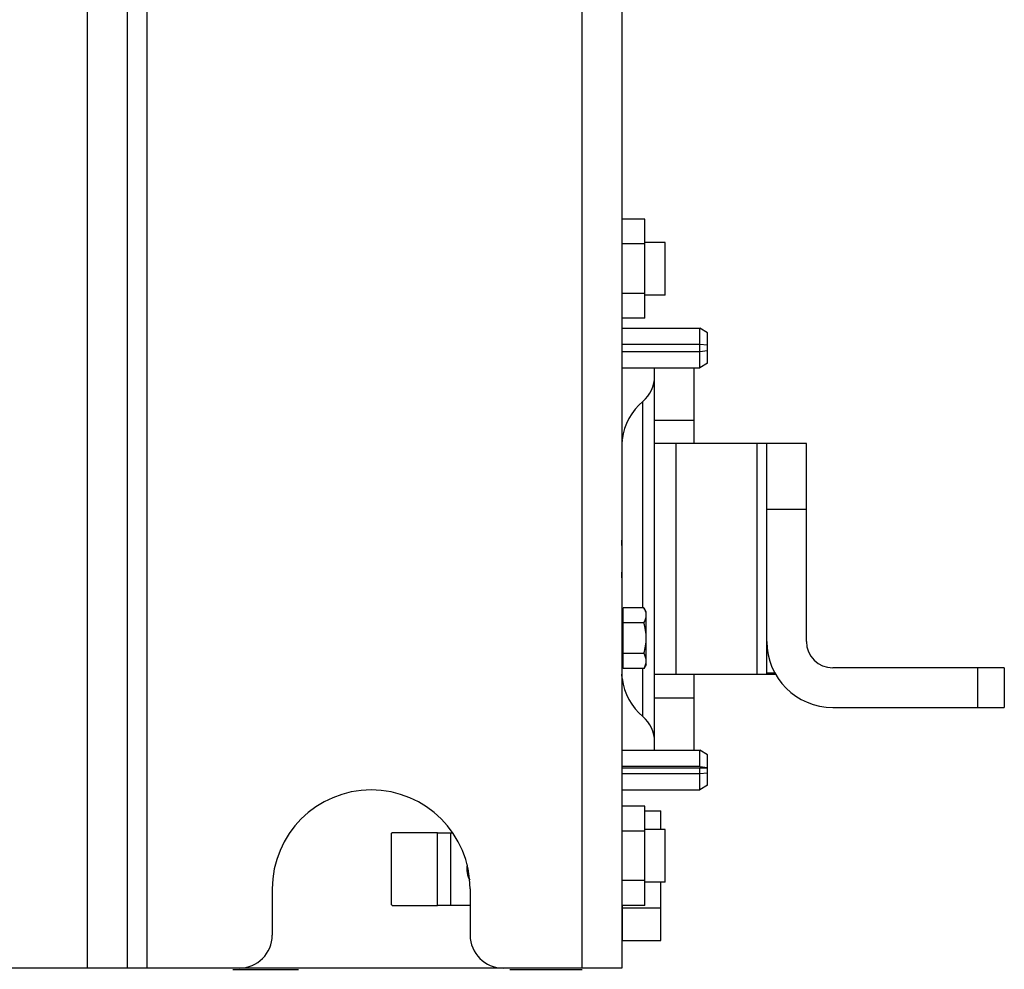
# Model space of a CAD drawing. Extents: x -1817 to 1181, y 8 to 1522.
# Tile 13 of 66: x -650 to -501, y 167 to 311. Entities that reach past the tile are written whole.
import ezdxf

# ---------------------------------------------------------------- set-up
doc = ezdxf.new("R2010")
doc.units = 0
doc.header["$LTSCALE"] = 65.395
doc.layers.get('0').update_dxf_attribs({"linetype": 'CONTINUOUS'})

msp = doc.modelspace()

# ---------------------------------------------------------------- linework, layer by layer
at = {"color": 9, "linetype": 'CONTINUOUS'}
for p, q in [((-640.05, 167.38), (-640.05, 467.38)), ((-631.05, 467.38), (-631.05, 167.38)), ((-565.05, 167.38), (-565.05, 467.38)), ((-555.86, 222), (-555.86, 253.28)), ((-554.08, 250.41), (-548.08, 250.41)), ((-550.85, 246.88), (-550.85, 211.88)), ((-538.54, 211.88), (-538.54, 246.88)), ((-531.08, 236.88), (-537.08, 236.88)), ((-555.86, 205.49), (-555.86, 212.77)), ((-537.08, 212.11), (-535.86, 212.11)), ((-505.08, 206.88), (-505.08, 212.88)), ((-554.08, 208.36), (-548.08, 208.36)), ((-587.02, 176.88), (-587.02, 187.88)), ((-585.05, 187.88), (-585.05, 176.88))]:
    msp.add_line(p, q, dxfattribs=at)
at = {"color": 6, "linetype": 'CONTINUOUS'}
for p, q in [((-634.05, 467.38), (-634.05, 167.38)), ((-559.05, 467.38), (-559.05, 167.38)), ((-555.55, 280.89), (-559.05, 280.89)), ((-555.55, 265.88), (-555.55, 280.89)), ((-555.55, 277.14), (-559.05, 277.14)), ((-552.5, 277.38), (-555.55, 277.38)), ((-552.5, 269.38), (-552.5, 277.38)), ((-555.55, 269.63), (-559.05, 269.63)), ((-552.5, 269.38), (-555.55, 269.38)), ((-555.55, 265.88), (-559.05, 265.88)), ((-559.05, 264.38), (-547.25, 264.38)), ((-546.05, 263.69), (-547.25, 264.38)), ((-547.25, 258.38), (-547.25, 264.38)), ((-546.05, 261.79), (-546.05, 263.69)), ((-546.05, 259.08), (-546.05, 260.98)), ((-559.05, 258.38), (-547.25, 258.38)), ((-554.08, 200.38), (-554.08, 258.38)), ((-548.08, 246.88), (-548.08, 258.38)), ((-546.05, 259.08), (-547.25, 258.38)), ((-531.08, 246.88), (-554.08, 246.88)), ((-537.08, 211.88), (-537.08, 246.88)), ((-531.08, 216.88), (-531.08, 246.88)), ((-555.71, 222), (-558.85, 222)), ((-555.35, 221.38), (-555.71, 222)), ((-555.35, 213.38), (-555.35, 221.38)), ((-555.71, 219.69), (-558.85, 219.69)), ((-555.71, 215.08), (-558.85, 215.08)), ((-555.71, 212.77), (-558.85, 212.77)), ((-555.35, 213.38), (-555.71, 212.77)), ((-501.08, 212.88), (-527.08, 212.88)), ((-501.08, 212.88), (-501.08, 206.88)), ((-535.74, 211.88), (-554.08, 211.88)), ((-548.08, 200.38), (-548.08, 211.88)), ((-527.08, 206.88), (-501.08, 206.88)), ((-559.05, 200.38), (-547.25, 200.38)), ((-546.05, 199.69), (-547.25, 200.38)), ((-547.25, 197.91), (-547.25, 200.38)), ((-546.05, 197.83), (-546.05, 199.69)), ((-547.25, 197.91), (-559.05, 197.91)), ((-547.25, 197.91), (-546.05, 197.79)), ((-547.25, 194.38), (-547.25, 197.69)), ((-546.05, 195.08), (-546.05, 196.98)), ((-559.05, 194.38), (-547.25, 194.38)), ((-546.05, 195.08), (-547.25, 194.38)), ((-555.55, 191.89), (-559.05, 191.89)), ((-555.55, 176.88), (-555.55, 191.89)), ((-555.55, 191.2), (-553.15, 191.2)), ((-553.15, 188.38), (-553.15, 191.2)), ((-555.55, 188.14), (-559.05, 188.14)), ((-552.5, 188.38), (-555.55, 188.38)), ((-552.5, 180.38), (-552.5, 188.38)), ((-587.02, 187.88), (-593.86, 187.88)), ((-555.55, 180.63), (-559.05, 180.63)), ((-612.05, 179.38), (-612.05, 172.38)), ((-582.05, 179.38), (-582.05, 172.38)), ((-552.5, 180.38), (-555.55, 180.38)), ((-553.15, 171.57), (-553.15, 180.38)), ((-593.86, 176.88), (-587.02, 176.88)), ((-555.55, 176.88), (-559.05, 176.88)), ((-558.95, 176.48), (-553.15, 176.48)), ((-558.95, 171.57), (-553.15, 171.57)), ((-559.05, 167.38), (-659.05, 167.38))]:
    msp.add_line(p, q, dxfattribs=at)
at = {"color": 2, "linetype": 'CONTINUOUS'}
for p, q in [((-547.25, 261.91), (-559.05, 261.91)), ((-546.05, 261.79), (-547.25, 261.91)), ((-546.05, 260.98), (-546.05, 261.79)), ((-559.05, 260.86), (-547.25, 260.86)), ((-547.25, 260.86), (-546.05, 260.98)), ((-559.01, 247.38), (-559, 247.51)), ((-559.01, 247.38), (-559, 247.51)), ((-559, 229.38), (-559, 229.5)), ((-558.85, 212.77), (-558.85, 222)), ((-546.05, 197.69), (-559.05, 197.69)), ((-546.05, 196.98), (-546.05, 197.83)), ((-559.05, 196.86), (-547.25, 196.86)), ((-547.25, 196.86), (-546.05, 196.98)), ((-593.98, 177.1), (-593.98, 187.67)), ((-587.02, 187.88), (-584.69, 187.88)), ((-582.05, 176.88), (-587.02, 176.88)), ((-558.95, 171.57), (-558.95, 176.88)), ((-618.05, 167.18), (-608.05, 167.18)), ((-576.05, 167.18), (-565.05, 167.18))]:
    msp.add_line(p, q, dxfattribs=at)
at = {"color": 6, "linetype": 'CONTINUOUS'}
for centre, radius, start, end in [((-559.08, 257.11), 5, 310.0052, 360), ((-550.08, 246.38), 9, 130.0052, 172.8191), ((-527.08, 216.88), 10, 180, 270), ((-527.08, 216.88), 4, 180, 270), ((-550.08, 212.38), 9, 187.1809, 229.9948), ((-559.08, 201.66), 5, 0, 49.9948), ((-597.05, 179.38), 15, 0, 180), ((-579.05, 182.38), 3.5, 169.7752, 209.1181), ((-617.05, 172.38), 5, 270, 360), ((-577.05, 172.38), 5, 180, 270)]:
    msp.add_arc(centre, radius, start, end, dxfattribs=at)
at = {"color": 2, "linetype": 'CONTINUOUS'}
msp.add_arc((-537.54, 245.73), 21.54, 175.6104, 177.0816, dxfattribs=at)
for points, knots in [([(-559, 229.5), (-559.01, 229.97), (-559.02, 230.88), (-559.04, 231.78), (-559.05, 232.22)], [0, 0, 0, 0, 0.514412, 1, 1, 1, 1]), ([(-559.05, 226.55), (-559.04, 227.01), (-559.01, 227.95), (-559, 228.9), (-559, 229.38)], [0, 0, 0, 0, 0.485593, 1, 1, 1, 1]), ([(-559, 211.26), (-559, 211.25), (-559.01, 211.37), (-559.02, 211.43), (-559.04, 211.68), (-559.05, 211.84), (-559.05, 211.94)], [0, 0, 0, 0, 0.061289, 0.248888, 0.563503, 1, 1, 1, 1]), ([(-593.98, 187.67), (-593.98, 187.7), (-593.97, 187.76), (-593.96, 187.83), (-593.91, 187.88), (-593.88, 187.88), (-593.86, 187.88)], [0, 0, 0, 0, 0.343034, 0.601123, 0.800581, 1, 1, 1, 1]), ([(-593.86, 176.88), (-593.88, 176.88), (-593.91, 176.89), (-593.96, 176.94), (-593.97, 177.01), (-593.98, 177.07), (-593.98, 177.1)], [0, 0, 0, 0, 0.199419, 0.398876, 0.656966, 1, 1, 1, 1])]:
    msp.add_open_spline(points, degree=3, knots=knots, dxfattribs=at)
at = {"color": 6, "linetype": 'CONTINUOUS'}
for points, knots in [([(-555.42, 221.36), (-555.44, 221.42), (-555.51, 221.64), (-555.62, 221.85), (-555.71, 222)], [0, 0, 0, 0, 0.243163, 1, 1, 1, 1]), ([(-555.35, 220.85), (-555.35, 220.89), (-555.36, 221.07), (-555.39, 221.24), (-555.42, 221.36)], [0, 0, 0, 0, 0.247891, 1, 1, 1, 1]), ([(-555.71, 219.69), (-555.6, 219.88), (-555.47, 220.16), (-555.37, 220.55), (-555.35, 220.75), (-555.35, 220.85)], [0, 0, 0, 0, 0.51416, 0.759431, 1, 1, 1, 1]), ([(-555.35, 217.38), (-555.35, 217.78), (-555.42, 218.56), (-555.6, 219.32), (-555.71, 219.69)], [0, 0, 0, 0, 0.499888, 1, 1, 1, 1]), ([(-555.71, 215.08), (-555.6, 215.45), (-555.42, 216.21), (-555.35, 216.99), (-555.35, 217.38)], [0, 0, 0, 0, 0.500112, 1, 1, 1, 1]), ([(-555.35, 213.92), (-555.35, 214.02), (-555.37, 214.22), (-555.47, 214.61), (-555.6, 214.89), (-555.71, 215.08)], [0, 0, 0, 0, 0.240569, 0.48584, 1, 1, 1, 1]), ([(-555.71, 212.77), (-555.6, 212.95), (-555.47, 213.23), (-555.37, 213.62), (-555.35, 213.82), (-555.35, 213.92)], [0, 0, 0, 0, 0.51416, 0.759431, 1, 1, 1, 1])]:
    msp.add_open_spline(points, degree=3, knots=knots, dxfattribs=at)

doc.saveas('drawing.dxf')
